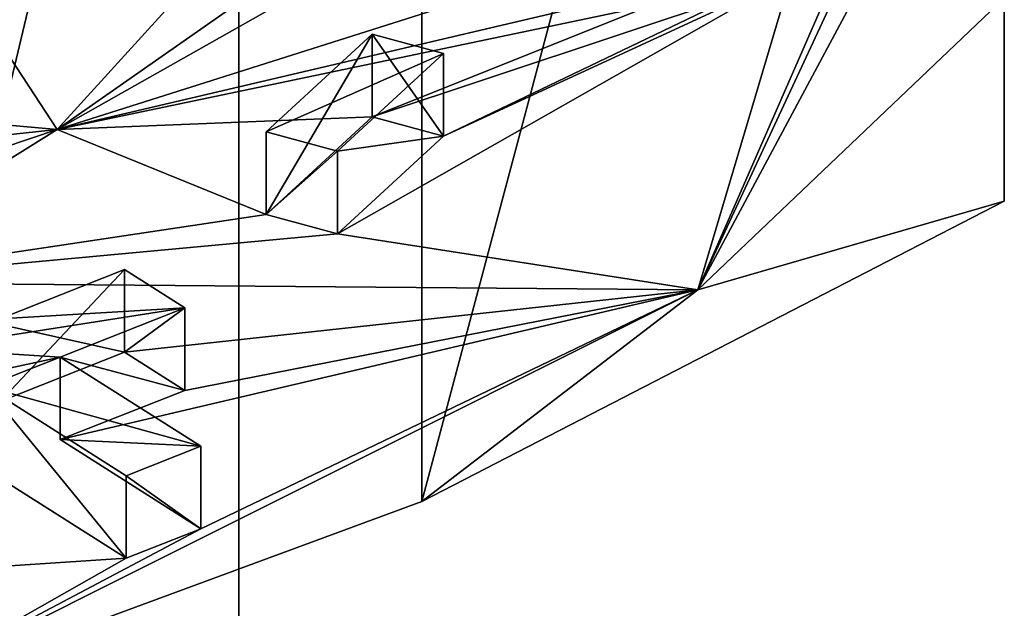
# Model space of a CAD drawing. Header units: millimetres. Extents: x -122 to 122, y -98 to 94.
# Tile 31 of 256: x -63 to -58, y -66 to -63. Entities that reach past the tile are written whole.
import ezdxf

# ---------------------------------------------------------------- set-up
doc = ezdxf.new("R2010")
doc.units = ezdxf.units.MM
doc.header["$LTSCALE"] = 26.699852
for name, color, linetype in [('5893', 7, 'CONTINUOUS'), ('5896', 7, 'CONTINUOUS'), ('642', 7, 'CONTINUOUS'), ('644', 7, 'CONTINUOUS'), ('645', 7, 'CONTINUOUS'), ('652', 7, 'CONTINUOUS'), ('656', 7, 'CONTINUOUS'), ('659', 7, 'CONTINUOUS'), ('673', 7, 'CONTINUOUS'), ('674', 7, 'CONTINUOUS'), ('675', 7, 'CONTINUOUS'), ('676', 7, 'CONTINUOUS'), ('677', 7, 'CONTINUOUS'), ('678', 7, 'CONTINUOUS'), ('683', 7, 'CONTINUOUS'), ('684', 7, 'CONTINUOUS'), ('685', 7, 'CONTINUOUS'), ('686', 7, 'CONTINUOUS')]:
    doc.layers.add(name, color=color, linetype=linetype)

msp = doc.modelspace()

# ---------------------------------------------------------------- linework, layer by layer
at = {"layer": '5893', "color": 7, "linetype": 'Continuous', "true_color": 0xf5f5f5}
for points in [[(-62.019, -45.4103, -58.6529), (-66.0095, -41.9544, -52.6671), (-62.019, -94.258, -30.4506), (-62.019, -45.4103, -58.6529)], [(-62.019, -94.258, -30.4506), (-66.0095, -41.9544, -52.6671), (-66.0095, -90.8021, -24.4649), (-62.019, -94.258, -30.4506)]]:
    msp.add_3dface(points, dxfattribs=at)
at = {"layer": '5896', "color": 7, "linetype": 'Continuous', "true_color": 0xf5f5f5}
for points in [[(-66.0095, -48.8661, -64.6386), (-62.019, -45.4103, -58.6529), (-66.0095, -97.7139, -36.4364), (-66.0095, -48.8661, -64.6386)], [(-62.019, -45.4103, -58.6529), (-62.019, -94.258, -30.4506), (-66.0095, -97.7139, -36.4364), (-62.019, -45.4103, -58.6529)]]:
    msp.add_3dface(points, dxfattribs=at)
at = {"layer": '642', "color": 7, "linetype": 'Continuous', "true_color": 0xf5f5f5}
for points in [[(-59.6088, -64.4754, -54.5747), (-58, -61.475, -49.3779), (-58.6602, -62.4395, -51.0483), (-59.6088, -64.4754, -54.5747)], [(-58.8053, -62.6394, -51.3945), (-59.6088, -64.4754, -54.5747), (-58.6602, -62.4395, -51.0483), (-58.8053, -62.6394, -51.3945)], [(-59.1188, -62.8268, -51.7192), (-59.6088, -64.4754, -54.5747), (-58.8053, -62.6394, -51.3945), (-59.1188, -62.8268, -51.7192)], [(-61.7775, -62.7988, -51.6706), (-62.1222, -62.7001, -51.4997), (-62.9723, -63.6357, -53.1203), (-61.7775, -62.7988, -51.6706)], [(-61.5249, -62.8174, -51.703), (-61.7775, -62.7988, -51.6706), (-62.9723, -63.6357, -53.1203), (-61.5249, -62.8174, -51.703)], [(-60.5024, -62.8509, -51.7609), (-61.5249, -62.8174, -51.703), (-62.9723, -63.6357, -53.1203), (-60.5024, -62.8509, -51.7609)], [(-60.1058, -62.9644, -51.9576), (-60.5024, -62.8509, -51.7609), (-62.9723, -63.6357, -53.1203), (-60.1058, -62.9644, -51.9576)], [(-59.6088, -64.4754, -54.5747), (-59.1188, -62.8268, -51.7192), (-61.5004, -64.1824, -54.0672), (-59.6088, -64.4754, -54.5747)], [(-59.1188, -62.8268, -51.7192), (-60.9439, -63.6697, -53.1792), (-61.5004, -64.1824, -54.0672), (-59.1188, -62.8268, -51.7192)], [(-59.1188, -62.8268, -51.7192), (-59.4079, -62.9318, -51.901), (-60.9439, -63.6697, -53.1792), (-59.1188, -62.8268, -51.7192)], [(-59.4079, -62.9318, -51.901), (-59.8532, -62.9831, -51.9899), (-61.3179, -63.5682, -53.0034), (-59.4079, -62.9318, -51.901)], [(-60.9439, -63.6697, -53.1792), (-59.4079, -62.9318, -51.901), (-61.3179, -63.5682, -53.0034), (-60.9439, -63.6697, -53.1792)], [(-59.8532, -62.9831, -51.9899), (-60.1058, -62.9644, -51.9576), (-62.9723, -63.6357, -53.1203), (-59.8532, -62.9831, -51.9899)], [(-59.8532, -62.9831, -51.9899), (-62.9723, -63.6357, -53.1203), (-61.3179, -63.5682, -53.0034), (-59.8532, -62.9831, -51.9899)], [(-61.3179, -63.5682, -53.0034), (-62.9723, -63.6357, -53.1203), (-61.8744, -64.0809, -53.8914), (-61.3179, -63.5682, -53.0034)], [(-62.9723, -63.6357, -53.1203), (-64.2588, -64.4373, -54.5088), (-61.8744, -64.0809, -53.8914), (-62.9723, -63.6357, -53.1203)], [(-61.8744, -64.0809, -53.8914), (-64.2588, -64.4373, -54.5088), (-61.5004, -64.1824, -54.0672), (-61.8744, -64.0809, -53.8914)], [(-64.2588, -64.4373, -54.5088), (-59.6088, -64.4754, -54.5747), (-61.5004, -64.1824, -54.0672), (-64.2588, -64.4373, -54.5088)], [(-62.6193, -64.803, -55.1421), (-59.6088, -64.4754, -54.5747), (-64.2588, -64.4373, -54.5088), (-62.6193, -64.803, -55.1421)], [(-63.2733, -65.0613, -55.5894), (-62.6193, -64.803, -55.1421), (-64.2588, -64.4373, -54.5088), (-63.2733, -65.0613, -55.5894)], [(-64, -66.6712, -58.3779), (-59.6088, -64.4754, -54.5747), (-62.2183, -65.7291, -56.7462), (-64, -66.6712, -58.3779)], [(-62.2183, -65.7291, -56.7462), (-59.6088, -64.4754, -54.5747), (-62.9568, -65.2616, -55.9364), (-62.2183, -65.7291, -56.7462)], [(-62.9568, -65.2616, -55.9364), (-59.6088, -64.4754, -54.5747), (-62.3028, -65.0034, -55.4891), (-62.9568, -65.2616, -55.9364)], [(-62.3028, -65.0034, -55.4891), (-59.6088, -64.4754, -54.5747), (-62.6193, -64.803, -55.1421), (-62.3028, -65.0034, -55.4891)], [(-63.3492, -65.4166, -56.2048), (-64.9187, -66.0364, -57.2784), (-62.6107, -65.8841, -57.0146), (-63.3492, -65.4166, -56.2048)], [(-62.6107, -65.8841, -57.0146), (-64, -66.6712, -58.3779), (-62.2183, -65.7291, -56.7462), (-62.6107, -65.8841, -57.0146)], [(-64.9187, -66.0364, -57.2784), (-64, -66.6712, -58.3779), (-62.6107, -65.8841, -57.0146), (-64.9187, -66.0364, -57.2784)]]:
    msp.add_3dface(points, dxfattribs=at)
at = {"layer": '644', "color": 7, "linetype": 'Continuous', "true_color": 0xf5f5f5}
for points in [[(-61.058, -54.323, -63.5457), (-58, -54.1327, -61.617), (-61.0579, -65.5861, -57.043), (-61.058, -54.323, -63.5457)], [(-61.0579, -65.5861, -57.043), (-58, -54.1327, -61.617), (-58, -64.0109, -55.9138), (-61.0579, -65.5861, -57.043)], [(-64, -66.6712, -58.3779), (-64, -54.9365, -65.1529), (-61.058, -54.323, -63.5457), (-64, -66.6712, -58.3779)], [(-64, -66.6712, -58.3779), (-61.058, -54.323, -63.5457), (-61.0579, -65.5861, -57.043), (-64, -66.6712, -58.3779)]]:
    msp.add_3dface(points, dxfattribs=at)
at = {"layer": '645', "color": 7, "linetype": 'Continuous', "true_color": 0xf5f5f5}
for points in [[(-58, -64.0109, -55.9138), (-58, -54.1327, -61.617), (-58, -51.6875, -58.9745), (-58, -64.0109, -55.9138)], [(-58, -64.0109, -55.9138), (-58, -51.6875, -58.9745), (-58, -62.9451, -52.4751), (-58, -64.0109, -55.9138)]]:
    msp.add_3dface(points, dxfattribs=at)
at = {"layer": '652', "color": 7, "linetype": 'Continuous', "true_color": 0xf5f5f5}
for points in [[(-62.9723, -63.6357, -53.1203), (-64.0093, -62.0504, -53.0395), (-66.5413, -63.3164, -55.2322), (-62.9723, -63.6357, -53.1203)], [(-62.9723, -63.6357, -53.1203), (-62.1222, -62.7001, -51.4997), (-64.0093, -62.0504, -53.0395), (-62.9723, -63.6357, -53.1203)], [(-62.9723, -63.6357, -53.1203), (-66.5413, -63.3164, -55.2322), (-64.5704, -63.8071, -54.4171), (-62.9723, -63.6357, -53.1203)], [(-64.4152, -64.1211, -54.4628), (-62.9723, -63.6357, -53.1203), (-64.5704, -63.8071, -54.4171), (-64.4152, -64.1211, -54.4628)], [(-64.2588, -64.4373, -54.5088), (-62.9723, -63.6357, -53.1203), (-64.4152, -64.1211, -54.4628), (-64.2588, -64.4373, -54.5088)]]:
    msp.add_3dface(points, dxfattribs=at)
at = {"layer": '656', "color": 7, "linetype": 'Continuous', "true_color": 0xf5f5f5}
for points in [[(-58, -61.475, -49.3779), (-59.6088, -64.4754, -54.5747), (-58, -62.9451, -52.4751), (-58, -61.475, -49.3779)], [(-59.6088, -64.4754, -54.5747), (-58, -64.0109, -55.9138), (-58, -62.9451, -52.4751), (-59.6088, -64.4754, -54.5747)], [(-59.6088, -64.4754, -54.5747), (-61.0579, -65.5861, -57.043), (-58, -64.0109, -55.9138), (-59.6088, -64.4754, -54.5747)], [(-59.6088, -64.4754, -54.5747), (-64, -66.6712, -58.3779), (-61.0579, -65.5861, -57.043), (-59.6088, -64.4754, -54.5747)]]:
    msp.add_3dface(points, dxfattribs=at)
at = {"layer": '659', "color": 7, "linetype": 'Continuous', "true_color": 0xf5f5f5}
for points in [[(-61.8744, -63.6479, -54.1414), (-60.9439, -63.2367, -53.4292), (-61.3179, -63.1352, -53.2534), (-61.8744, -63.6479, -54.1414)], [(-61.5004, -63.7494, -54.3172), (-60.9439, -63.2367, -53.4292), (-61.8744, -63.6479, -54.1414), (-61.5004, -63.7494, -54.3172)], [(-62.6193, -64.37, -55.3921), (-63.2733, -64.6282, -55.8394), (-62.3028, -64.5704, -55.7391), (-62.6193, -64.37, -55.3921)], [(-63.2733, -64.6282, -55.8394), (-63.6657, -64.7832, -56.1078), (-62.3028, -64.5704, -55.7391), (-63.2733, -64.6282, -55.8394)], [(-62.3028, -64.5704, -55.7391), (-63.6657, -64.7832, -56.1078), (-62.9568, -64.8286, -56.1864), (-62.3028, -64.5704, -55.7391)], [(-63.6657, -64.7832, -56.1078), (-64.7774, -65.2222, -56.8682), (-62.9568, -64.8286, -56.1864), (-63.6657, -64.7832, -56.1078)], [(-62.9568, -64.8286, -56.1864), (-64.7774, -65.2222, -56.8682), (-63.3492, -64.9836, -56.4548), (-62.9568, -64.8286, -56.1864)], [(-62.2183, -65.2961, -56.9962), (-62.9568, -64.8286, -56.1864), (-63.3492, -64.9836, -56.4548), (-62.2183, -65.2961, -56.9962)], [(-62.6107, -65.4511, -57.2646), (-62.2183, -65.2961, -56.9962), (-63.3492, -64.9836, -56.4548), (-62.6107, -65.4511, -57.2646)]]:
    msp.add_3dface(points, dxfattribs=at)
at = {"layer": '673', "color": 7, "linetype": 'Continuous', "true_color": 0xf5f5f5}
for points in [[(-63.3492, -65.4166, -56.2048), (-62.6107, -65.8841, -57.0146), (-63.3492, -64.9836, -56.4548), (-63.3492, -65.4166, -56.2048)], [(-62.6107, -65.8841, -57.0146), (-62.6107, -65.4511, -57.2646), (-63.3492, -64.9836, -56.4548), (-62.6107, -65.8841, -57.0146)]]:
    msp.add_3dface(points, dxfattribs=at)
at = {"layer": '674', "color": 7, "linetype": 'Continuous', "true_color": 0xf5f5f5}
for points in [[(-62.2183, -65.7291, -56.7462), (-62.2183, -65.2961, -56.9962), (-62.6107, -65.4511, -57.2646), (-62.2183, -65.7291, -56.7462)], [(-62.6107, -65.8841, -57.0146), (-62.2183, -65.7291, -56.7462), (-62.6107, -65.4511, -57.2646), (-62.6107, -65.8841, -57.0146)]]:
    msp.add_3dface(points, dxfattribs=at)
at = {"layer": '675', "color": 7, "linetype": 'Continuous', "true_color": 0xf5f5f5}
for points in [[(-62.9568, -65.2616, -55.9364), (-62.9568, -64.8286, -56.1864), (-62.2183, -65.2961, -56.9962), (-62.9568, -65.2616, -55.9364)], [(-62.2183, -65.7291, -56.7462), (-62.9568, -65.2616, -55.9364), (-62.2183, -65.2961, -56.9962), (-62.2183, -65.7291, -56.7462)]]:
    msp.add_3dface(points, dxfattribs=at)
at = {"layer": '676', "color": 7, "linetype": 'Continuous', "true_color": 0xf5f5f5}
for points in [[(-62.3028, -65.0034, -55.4891), (-62.3028, -64.5704, -55.7391), (-62.9568, -64.8286, -56.1864), (-62.3028, -65.0034, -55.4891)], [(-62.9568, -65.2616, -55.9364), (-62.3028, -65.0034, -55.4891), (-62.9568, -64.8286, -56.1864), (-62.9568, -65.2616, -55.9364)]]:
    msp.add_3dface(points, dxfattribs=at)
at = {"layer": '677', "color": 7, "linetype": 'Continuous', "true_color": 0xf5f5f5}
for points in [[(-62.6193, -64.803, -55.1421), (-62.6193, -64.37, -55.3921), (-62.3028, -64.5704, -55.7391), (-62.6193, -64.803, -55.1421)], [(-62.3028, -65.0034, -55.4891), (-62.6193, -64.803, -55.1421), (-62.3028, -64.5704, -55.7391), (-62.3028, -65.0034, -55.4891)]]:
    msp.add_3dface(points, dxfattribs=at)
at = {"layer": '678', "color": 7, "linetype": 'Continuous', "true_color": 0xf5f5f5}
for points in [[(-62.6193, -64.803, -55.1421), (-63.2733, -65.0613, -55.5894), (-62.6193, -64.37, -55.3921), (-62.6193, -64.803, -55.1421)], [(-63.2733, -65.0613, -55.5894), (-63.2733, -64.6282, -55.8394), (-62.6193, -64.37, -55.3921), (-63.2733, -65.0613, -55.5894)]]:
    msp.add_3dface(points, dxfattribs=at)
at = {"layer": '683', "color": 7, "linetype": 'Continuous', "true_color": 0xf5f5f5}
for points in [[(-60.9439, -63.6697, -53.1792), (-61.3179, -63.5682, -53.0034), (-61.3179, -63.1352, -53.2534), (-60.9439, -63.6697, -53.1792)], [(-60.9439, -63.2367, -53.4292), (-60.9439, -63.6697, -53.1792), (-61.3179, -63.1352, -53.2534), (-60.9439, -63.2367, -53.4292)]]:
    msp.add_3dface(points, dxfattribs=at)
at = {"layer": '684', "color": 7, "linetype": 'Continuous', "true_color": 0xf5f5f5}
for points in [[(-61.3179, -63.5682, -53.0034), (-61.8744, -64.0809, -53.8914), (-61.3179, -63.1352, -53.2534), (-61.3179, -63.5682, -53.0034)], [(-61.8744, -64.0809, -53.8914), (-61.8744, -63.6479, -54.1414), (-61.3179, -63.1352, -53.2534), (-61.8744, -64.0809, -53.8914)]]:
    msp.add_3dface(points, dxfattribs=at)
at = {"layer": '685', "color": 7, "linetype": 'Continuous', "true_color": 0xf5f5f5}
for points in [[(-61.8744, -64.0809, -53.8914), (-61.5004, -63.7494, -54.3172), (-61.8744, -63.6479, -54.1414), (-61.8744, -64.0809, -53.8914)], [(-61.8744, -64.0809, -53.8914), (-61.5004, -64.1824, -54.0672), (-61.5004, -63.7494, -54.3172), (-61.8744, -64.0809, -53.8914)]]:
    msp.add_3dface(points, dxfattribs=at)
at = {"layer": '686', "color": 7, "linetype": 'Continuous', "true_color": 0xf5f5f5}
for points in [[(-60.9439, -63.6697, -53.1792), (-60.9439, -63.2367, -53.4292), (-61.5004, -63.7494, -54.3172), (-60.9439, -63.6697, -53.1792)], [(-61.5004, -64.1824, -54.0672), (-60.9439, -63.6697, -53.1792), (-61.5004, -63.7494, -54.3172), (-61.5004, -64.1824, -54.0672)]]:
    msp.add_3dface(points, dxfattribs=at)

doc.saveas('drawing.dxf')
